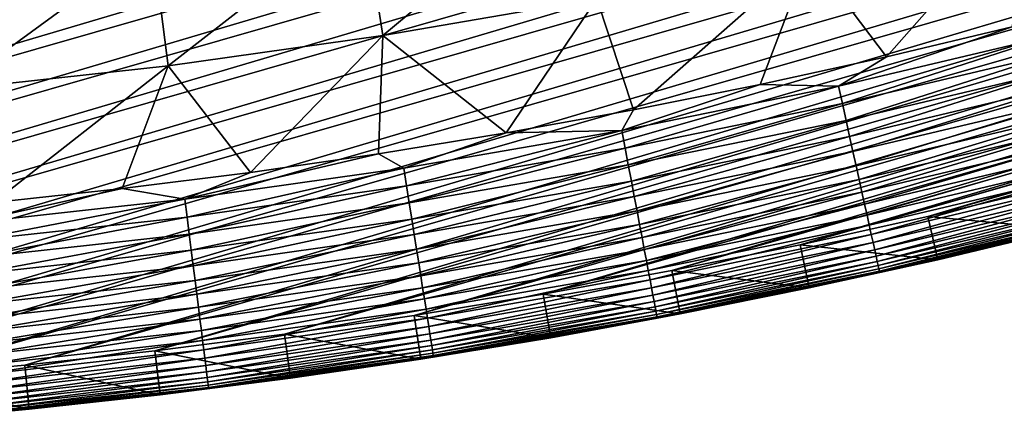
# Model space of a CAD drawing. Header units: millimetres. Extents: x -50 to 50, y -50 to 50.
# Tile 117 of 256: x 5 to 11.6, y -49.8 to -47.1. Entities that reach past the tile are written whole.
import ezdxf

# ---------------------------------------------------------------- set-up
doc = ezdxf.new("R2010")
doc.units = ezdxf.units.MM
doc.header["$LTSCALE"] = 65.185185
for name, color, linetype in [('37', 7, 'CONTINUOUS'), ('39', 7, 'CONTINUOUS'), ('40', 7, 'CONTINUOUS'), ('42', 7, 'CONTINUOUS'), ('44', 7, 'CONTINUOUS')]:
    doc.layers.add(name, color=color, linetype=linetype)

msp = doc.modelspace()

# ---------------------------------------------------------------- linework, layer by layer
at = {"layer": '37', "color": 15, "linetype": 'Continuous', "true_color": 0xaf503c}
for points in [[(8.7197, -46.1327, -1.106), (7.4251, -47.2076, -0.4273), (7.2948, -46.3794, -1.106), (8.7197, -46.1327, -1.106)], [(8.8754, -46.9565, -0.4273), (7.4251, -47.2076, -0.4273), (8.7197, -46.1327, -1.106), (8.8754, -46.9565, -0.4273)], [(11.7494, -46.3209, -0.4273), (10.8401, -47.352, 0.23), (10.3173, -46.6608, -0.4273), (11.7494, -46.3209, -0.4273)], [(11.6932, -47.1485, 0.23), (10.8401, -47.352, 0.23), (11.7494, -46.3209, -0.4273), (11.6932, -47.1485, 0.23)], [(7.2948, -46.3794, -1.106), (5.9677, -47.414, -0.4273), (5.863, -46.5822, -1.106), (7.2948, -46.3794, -1.106)], [(7.4251, -47.2076, -0.4273), (5.9677, -47.414, -0.4273), (7.2948, -46.3794, -1.106), (7.4251, -47.2076, -0.4273)], [(5.863, -46.5822, -1.106), (4.5047, -47.5754, -0.4273), (4.4256, -46.7407, -1.106), (5.863, -46.5822, -1.106)], [(5.9677, -47.414, -0.4273), (4.5047, -47.5754, -0.4273), (5.863, -46.5822, -1.106), (5.9677, -47.414, -0.4273)], [(10.3173, -46.6608, -0.4273), (9.1234, -47.7126, 0.23), (8.8754, -46.9565, -0.4273), (10.3173, -46.6608, -0.4273)], [(9.9833, -47.54, 0.23), (9.1234, -47.7126, 0.23), (10.3173, -46.6608, -0.4273), (9.9833, -47.54, 0.23)], [(10.8401, -47.352, 0.23), (9.9833, -47.54, 0.23), (10.3173, -46.6608, -0.4273), (10.8401, -47.352, 0.23)], [(8.8754, -46.9565, -0.4273), (8.2604, -47.8696, 0.23), (7.4251, -47.2076, -0.4273), (8.8754, -46.9565, -0.4273)], [(9.1234, -47.7126, 0.23), (8.2604, -47.8696, 0.23), (8.8754, -46.9565, -0.4273), (9.1234, -47.7126, 0.23)], [(7.4251, -47.2076, -0.4273), (6.5267, -48.1367, 0.23), (5.9677, -47.414, -0.4273), (7.4251, -47.2076, -0.4273)], [(7.3948, -48.0109, 0.23), (6.5267, -48.1367, 0.23), (7.4251, -47.2076, -0.4273), (7.3948, -48.0109, 0.23)], [(8.2604, -47.8696, 0.23), (7.3948, -48.0109, 0.23), (7.4251, -47.2076, -0.4273), (8.2604, -47.8696, 0.23)], [(5.9677, -47.414, -0.4273), (4.7845, -48.341, 0.23), (4.5047, -47.5754, -0.4273), (5.9677, -47.414, -0.4273)], [(5.6566, -48.2467, 0.23), (4.7845, -48.341, 0.23), (5.9677, -47.414, -0.4273), (5.6566, -48.2467, 0.23)], [(6.5267, -48.1367, 0.23), (5.6566, -48.2467, 0.23), (5.9677, -47.414, -0.4273), (6.5267, -48.1367, 0.23)]]:
    msp.add_3dface(points, dxfattribs=at)
at = {"layer": '39', "color": 15, "linetype": 'Continuous', "true_color": 0xaf503c}
for points in [[(-15.1543, -47.3315, 4.5), (38.4972, -31.4276, 4.5), (-15.9968, -47.0535, 4.5), (-15.1543, -47.3315, 4.5)], [(37.9301, -32.1098, 4.5), (38.4972, -31.4276, 4.5), (-15.1543, -47.3315, 4.5), (37.9301, -32.1098, 4.5)], [(-14.3071, -47.5944, 4.5), (37.9301, -32.1098, 4.5), (-15.1543, -47.3315, 4.5), (-14.3071, -47.5944, 4.5)], [(37.3509, -32.7817, 4.5), (37.9301, -32.1098, 4.5), (-14.3071, -47.5944, 4.5), (37.3509, -32.7817, 4.5)], [(-13.4552, -47.8422, 4.5), (37.3509, -32.7817, 4.5), (-14.3071, -47.5944, 4.5), (-13.4552, -47.8422, 4.5)], [(36.7597, -33.4433, 4.5), (37.3509, -32.7817, 4.5), (-13.4552, -47.8422, 4.5), (36.7597, -33.4433, 4.5)], [(-12.5991, -48.0747, 4.5), (36.7597, -33.4433, 4.5), (-13.4552, -47.8422, 4.5), (-12.5991, -48.0747, 4.5)], [(36.1569, -34.0941, 4.5), (36.7597, -33.4433, 4.5), (-12.5991, -48.0747, 4.5), (36.1569, -34.0941, 4.5)], [(-11.7389, -48.2918, 4.5), (36.1569, -34.0941, 4.5), (-12.5991, -48.0747, 4.5), (-11.7389, -48.2918, 4.5)], [(35.5425, -34.7341, 4.5), (36.1569, -34.0941, 4.5), (-11.7389, -48.2918, 4.5), (35.5425, -34.7341, 4.5)], [(-10.8751, -48.4936, 4.5), (35.5425, -34.7341, 4.5), (-11.7389, -48.2918, 4.5), (-10.8751, -48.4936, 4.5)], [(34.9169, -35.363, 4.5), (35.5425, -34.7341, 4.5), (-10.8751, -48.4936, 4.5), (34.9169, -35.363, 4.5)], [(-10.0077, -48.68, 4.5), (34.9169, -35.363, 4.5), (-10.8751, -48.4936, 4.5), (-10.0077, -48.68, 4.5)], [(34.28, -35.9807, 4.5), (34.9169, -35.363, 4.5), (-10.0077, -48.68, 4.5), (34.28, -35.9807, 4.5)], [(-9.1372, -48.8508, 4.5), (34.28, -35.9807, 4.5), (-10.0077, -48.68, 4.5), (-9.1372, -48.8508, 4.5)], [(33.6324, -36.5868, 4.5), (34.28, -35.9807, 4.5), (-9.1372, -48.8508, 4.5), (33.6324, -36.5868, 4.5)], [(-8.2637, -49.0061, 4.5), (33.6324, -36.5868, 4.5), (-9.1372, -48.8508, 4.5), (-8.2637, -49.0061, 4.5)], [(32.9739, -37.1814, 4.5), (33.6324, -36.5868, 4.5), (-8.2637, -49.0061, 4.5), (32.9739, -37.1814, 4.5)], [(-7.3877, -49.1457, 4.5), (32.9739, -37.1814, 4.5), (-8.2637, -49.0061, 4.5), (-7.3877, -49.1457, 4.5)], [(32.305, -37.764, 4.5), (32.9739, -37.1814, 4.5), (-7.3877, -49.1457, 4.5), (32.305, -37.764, 4.5)], [(-6.5092, -49.2697, 4.5), (32.305, -37.764, 4.5), (-7.3877, -49.1457, 4.5), (-6.5092, -49.2697, 4.5)], [(31.6257, -38.3347, 4.5), (32.305, -37.764, 4.5), (-6.5092, -49.2697, 4.5), (31.6257, -38.3347, 4.5)], [(-5.6288, -49.378, 4.5), (31.6257, -38.3347, 4.5), (-6.5092, -49.2697, 4.5), (-5.6288, -49.378, 4.5)], [(30.9364, -38.8931, 4.5), (31.6257, -38.3347, 4.5), (-5.6288, -49.378, 4.5), (30.9364, -38.8931, 4.5)], [(-4.7465, -49.4705, 4.5), (30.9364, -38.8931, 4.5), (-5.6288, -49.378, 4.5), (-4.7465, -49.4705, 4.5)], [(30.2372, -39.4391, 4.5), (30.9364, -38.8931, 4.5), (-4.7465, -49.4705, 4.5), (30.2372, -39.4391, 4.5)], [(-3.8627, -49.5473, 4.5), (30.2372, -39.4391, 4.5), (-4.7465, -49.4705, 4.5), (-3.8627, -49.5473, 4.5)], [(29.5284, -39.9726, 4.5), (30.2372, -39.4391, 4.5), (-3.8627, -49.5473, 4.5), (29.5284, -39.9726, 4.5)], [(-2.9776, -49.6083, 4.5), (29.5284, -39.9726, 4.5), (-3.8627, -49.5473, 4.5), (-2.9776, -49.6083, 4.5)], [(28.8102, -40.4933, 4.5), (29.5284, -39.9726, 4.5), (-2.9776, -49.6083, 4.5), (28.8102, -40.4933, 4.5)], [(-2.0917, -49.6535, 4.5), (28.8102, -40.4933, 4.5), (-2.9776, -49.6083, 4.5), (-2.0917, -49.6535, 4.5)], [(28.0828, -41.0011, 4.5), (28.8102, -40.4933, 4.5), (-2.0917, -49.6535, 4.5), (28.0828, -41.0011, 4.5)], [(-1.205, -49.6829, 4.5), (28.0828, -41.0011, 4.5), (-2.0917, -49.6535, 4.5), (-1.205, -49.6829, 4.5)], [(27.3464, -41.4959, 4.5), (28.0828, -41.0011, 4.5), (-1.205, -49.6829, 4.5), (27.3464, -41.4959, 4.5)], [(-0.318, -49.6965, 4.5), (27.3464, -41.4959, 4.5), (-1.205, -49.6829, 4.5), (-0.318, -49.6965, 4.5)], [(26.6014, -41.9774, 4.5), (27.3464, -41.4959, 4.5), (-0.318, -49.6965, 4.5), (26.6014, -41.9774, 4.5)], [(0.5692, -49.6942, 4.5), (26.6014, -41.9774, 4.5), (-0.318, -49.6965, 4.5), (0.5692, -49.6942, 4.5)], [(25.8478, -42.4456, 4.5), (26.6014, -41.9774, 4.5), (0.5692, -49.6942, 4.5), (25.8478, -42.4456, 4.5)], [(1.456, -49.676, 4.5), (25.8478, -42.4456, 4.5), (0.5692, -49.6942, 4.5), (1.456, -49.676, 4.5)], [(25.0861, -42.9002, 4.5), (25.8478, -42.4456, 4.5), (1.456, -49.676, 4.5), (25.0861, -42.9002, 4.5)], [(2.3426, -49.6421, 4.5), (25.0861, -42.9002, 4.5), (1.456, -49.676, 4.5), (2.3426, -49.6421, 4.5)], [(24.3163, -43.3412, 4.5), (25.0861, -42.9002, 4.5), (2.3426, -49.6421, 4.5), (24.3163, -43.3412, 4.5)], [(3.2283, -49.5923, 4.5), (24.3163, -43.3412, 4.5), (2.3426, -49.6421, 4.5), (3.2283, -49.5923, 4.5)], [(23.5388, -43.7684, 4.5), (24.3163, -43.3412, 4.5), (3.2283, -49.5923, 4.5), (23.5388, -43.7684, 4.5)], [(4.113, -49.5268, 4.5), (23.5388, -43.7684, 4.5), (3.2283, -49.5923, 4.5), (4.113, -49.5268, 4.5)], [(22.7537, -44.1816, 4.5), (23.5388, -43.7684, 4.5), (4.113, -49.5268, 4.5), (22.7537, -44.1816, 4.5)], [(4.9964, -49.4454, 4.5), (22.7537, -44.1816, 4.5), (4.113, -49.5268, 4.5), (4.9964, -49.4454, 4.5)], [(21.9615, -44.5807, 4.5), (22.7537, -44.1816, 4.5), (4.9964, -49.4454, 4.5), (21.9615, -44.5807, 4.5)], [(5.8782, -49.3483, 4.5), (21.9615, -44.5807, 4.5), (4.9964, -49.4454, 4.5), (5.8782, -49.3483, 4.5)], [(21.1622, -44.9657, 4.5), (21.9615, -44.5807, 4.5), (5.8782, -49.3483, 4.5), (21.1622, -44.9657, 4.5)], [(6.7581, -49.2355, 4.5), (21.1622, -44.9657, 4.5), (5.8782, -49.3483, 4.5), (6.7581, -49.2355, 4.5)], [(20.3562, -45.3363, 4.5), (21.1622, -44.9657, 4.5), (6.7581, -49.2355, 4.5), (20.3562, -45.3363, 4.5)], [(7.6359, -49.107, 4.5), (20.3562, -45.3363, 4.5), (6.7581, -49.2355, 4.5), (7.6359, -49.107, 4.5)], [(19.5437, -45.6925, 4.5), (20.3562, -45.3363, 4.5), (7.6359, -49.107, 4.5), (19.5437, -45.6925, 4.5)], [(8.5112, -48.9628, 4.5), (19.5437, -45.6925, 4.5), (7.6359, -49.107, 4.5), (8.5112, -48.9628, 4.5)], [(18.725, -46.034, 4.5), (19.5437, -45.6925, 4.5), (8.5112, -48.9628, 4.5), (18.725, -46.034, 4.5)], [(9.3839, -48.803, 4.5), (18.725, -46.034, 4.5), (8.5112, -48.9628, 4.5), (9.3839, -48.803, 4.5)], [(17.9003, -46.361, 4.5), (18.725, -46.034, 4.5), (9.3839, -48.803, 4.5), (17.9003, -46.361, 4.5)], [(10.2535, -48.6277, 4.5), (17.9003, -46.361, 4.5), (9.3839, -48.803, 4.5), (10.2535, -48.6277, 4.5)], [(17.0699, -46.6731, 4.5), (17.9003, -46.361, 4.5), (10.2535, -48.6277, 4.5), (17.0699, -46.6731, 4.5)], [(11.1199, -48.4369, 4.5), (17.0699, -46.6731, 4.5), (10.2535, -48.6277, 4.5), (11.1199, -48.4369, 4.5)], [(16.2341, -46.9704, 4.5), (17.0699, -46.6731, 4.5), (11.1199, -48.4369, 4.5), (16.2341, -46.9704, 4.5)], [(11.9827, -48.2307, 4.5), (16.2341, -46.9704, 4.5), (11.1199, -48.4369, 4.5), (11.9827, -48.2307, 4.5)]]:
    msp.add_3dface(points, dxfattribs=at)
at = {"layer": '40', "color": 15, "linetype": 'Continuous', "true_color": 0xaf503c}
for points in [[(12.055, -48.5218, 3.33), (11.187, -48.7293, 4.2), (11.187, -48.7293, 3.33), (12.055, -48.5218, 3.33)], [(12.055, -48.5218, 4.2), (11.187, -48.7293, 4.2), (12.055, -48.5218, 3.33), (12.055, -48.5218, 4.2)], [(11.187, -48.7293, 3.33), (10.3154, -48.9213, 4.2), (10.3154, -48.9213, 3.33), (11.187, -48.7293, 3.33)], [(11.187, -48.7293, 4.2), (10.3154, -48.9213, 4.2), (11.187, -48.7293, 3.33), (11.187, -48.7293, 4.2)], [(10.3154, -48.9213, 3.33), (9.4405, -49.0976, 4.2), (9.4405, -49.0976, 3.33), (10.3154, -48.9213, 3.33)], [(10.3154, -48.9213, 4.2), (9.4405, -49.0976, 4.2), (10.3154, -48.9213, 3.33), (10.3154, -48.9213, 4.2)], [(9.4405, -49.0976, 3.33), (8.5626, -49.2584, 4.2), (8.5626, -49.2584, 3.33), (9.4405, -49.0976, 3.33)], [(9.4405, -49.0976, 4.2), (8.5626, -49.2584, 4.2), (9.4405, -49.0976, 3.33), (9.4405, -49.0976, 4.2)], [(8.5626, -49.2584, 4.2), (7.682, -49.4034, 4.2), (8.5626, -49.2584, 3.33), (8.5626, -49.2584, 4.2)], [(8.5626, -49.2584, 3.33), (7.682, -49.4034, 4.2), (7.682, -49.4034, 3.33), (8.5626, -49.2584, 3.33)], [(7.682, -49.4034, 3.33), (6.7989, -49.5327, 4.2), (6.7989, -49.5327, 3.33), (7.682, -49.4034, 3.33)], [(7.682, -49.4034, 4.2), (6.7989, -49.5327, 4.2), (7.682, -49.4034, 3.33), (7.682, -49.4034, 4.2)], [(6.7989, -49.5327, 3.33), (5.9137, -49.6462, 4.2), (5.9137, -49.6462, 3.33), (6.7989, -49.5327, 3.33)], [(6.7989, -49.5327, 4.2), (5.9137, -49.6462, 4.2), (6.7989, -49.5327, 3.33), (6.7989, -49.5327, 4.2)], [(5.9137, -49.6462, 3.33), (5.0266, -49.7439, 4.2), (5.0266, -49.7439, 3.33), (5.9137, -49.6462, 3.33)], [(5.9137, -49.6462, 4.2), (5.0266, -49.7439, 4.2), (5.9137, -49.6462, 3.33), (5.9137, -49.6462, 4.2)], [(5.0266, -49.7439, 3.33), (4.1378, -49.8257, 4.2), (4.1378, -49.8257, 3.33), (5.0266, -49.7439, 3.33)], [(5.0266, -49.7439, 4.2), (4.1378, -49.8257, 4.2), (5.0266, -49.7439, 3.33), (5.0266, -49.7439, 4.2)]]:
    msp.add_3dface(points, dxfattribs=at)
at = {"layer": '42', "color": 15, "linetype": 'Continuous', "true_color": 0xaf503c}
for points in [[(10.5144, -47.5519, 0.3387), (11.6932, -47.1485, 0.23), (11.9738, -47.2055, 0.3387), (10.5144, -47.5519, 0.3387)], [(10.8401, -47.352, 0.23), (11.6932, -47.1485, 0.23), (10.5144, -47.5519, 0.3387), (10.8401, -47.352, 0.23)], [(10.5144, -47.5519, 0.3387), (11.9738, -47.2055, 0.3387), (10.5406, -47.6703, 0.4548), (10.5144, -47.5519, 0.3387)], [(10.5406, -47.6703, 0.4548), (11.9738, -47.2055, 0.3387), (12.0037, -47.323, 0.4548), (10.5406, -47.6703, 0.4548)], [(10.5406, -47.6703, 0.4548), (12.0037, -47.323, 0.4548), (10.5657, -47.7839, 0.5758), (10.5406, -47.6703, 0.4548)], [(10.5657, -47.7839, 0.5758), (12.0037, -47.323, 0.4548), (12.0323, -47.4358, 0.5758), (10.5657, -47.7839, 0.5758)], [(9.9833, -47.54, 0.23), (10.8401, -47.352, 0.23), (10.5144, -47.5519, 0.3387), (9.9833, -47.54, 0.23)], [(10.5657, -47.7839, 0.5758), (12.0323, -47.4358, 0.5758), (10.5897, -47.8924, 0.7017), (10.5657, -47.7839, 0.5758)], [(10.5897, -47.8924, 0.7017), (12.0323, -47.4358, 0.5758), (12.0596, -47.5435, 0.7017), (10.5897, -47.8924, 0.7017)], [(9.1234, -47.7126, 0.23), (9.9833, -47.54, 0.23), (9.0449, -47.8532, 0.3387), (9.1234, -47.7126, 0.23)], [(9.0449, -47.8532, 0.3387), (9.9833, -47.54, 0.23), (10.5144, -47.5519, 0.3387), (9.0449, -47.8532, 0.3387)], [(9.0449, -47.8532, 0.3387), (10.5144, -47.5519, 0.3387), (9.0675, -47.9724, 0.4548), (9.0449, -47.8532, 0.3387)], [(9.0675, -47.9724, 0.4548), (10.5144, -47.5519, 0.3387), (10.5406, -47.6703, 0.4548), (9.0675, -47.9724, 0.4548)], [(10.5897, -47.8924, 0.7017), (12.0596, -47.5435, 0.7017), (10.6125, -47.9957, 0.832), (10.5897, -47.8924, 0.7017)], [(10.6125, -47.9957, 0.832), (12.0596, -47.5435, 0.7017), (12.0856, -47.646, 0.832), (10.6125, -47.9957, 0.832)], [(9.0675, -47.9724, 0.4548), (10.5406, -47.6703, 0.4548), (9.0891, -48.0867, 0.5758), (9.0675, -47.9724, 0.4548)], [(9.0891, -48.0867, 0.5758), (10.5406, -47.6703, 0.4548), (10.5657, -47.7839, 0.5758), (9.0891, -48.0867, 0.5758)], [(10.6125, -47.9957, 0.832), (12.0856, -47.646, 0.832), (10.6342, -48.0935, 0.9667), (10.6125, -47.9957, 0.832)], [(10.6342, -48.0935, 0.9667), (12.0856, -47.646, 0.832), (12.1102, -47.7432, 0.9667), (10.6342, -48.0935, 0.9667)], [(8.2604, -47.8696, 0.23), (9.1234, -47.7126, 0.23), (9.0449, -47.8532, 0.3387), (8.2604, -47.8696, 0.23)], [(9.0891, -48.0867, 0.5758), (10.5657, -47.7839, 0.5758), (9.1097, -48.1959, 0.7017), (9.0891, -48.0867, 0.5758)], [(9.1097, -48.1959, 0.7017), (10.5657, -47.7839, 0.5758), (10.5897, -47.8924, 0.7017), (9.1097, -48.1959, 0.7017)], [(10.6342, -48.0935, 0.9667), (12.1102, -47.7432, 0.9667), (10.6546, -48.1858, 1.1055), (10.6342, -48.0935, 0.9667)], [(10.6546, -48.1858, 1.1055), (12.1102, -47.7432, 0.9667), (12.1335, -47.8347, 1.1055), (10.6546, -48.1858, 1.1055)], [(7.3948, -48.0109, 0.23), (8.2604, -47.8696, 0.23), (7.5669, -48.1091, 0.3387), (7.3948, -48.0109, 0.23)], [(7.5669, -48.1091, 0.3387), (9.0449, -47.8532, 0.3387), (7.5858, -48.2289, 0.4548), (7.5669, -48.1091, 0.3387)], [(7.5669, -48.1091, 0.3387), (8.2604, -47.8696, 0.23), (9.0449, -47.8532, 0.3387), (7.5669, -48.1091, 0.3387)], [(7.5858, -48.2289, 0.4548), (9.0449, -47.8532, 0.3387), (9.0675, -47.9724, 0.4548), (7.5858, -48.2289, 0.4548)], [(10.6546, -48.1858, 1.1055), (12.1335, -47.8347, 1.1055), (10.6737, -48.2722, 1.2481), (10.6546, -48.1858, 1.1055)], [(10.6737, -48.2722, 1.2481), (12.1335, -47.8347, 1.1055), (12.1553, -47.9206, 1.2481), (10.6737, -48.2722, 1.2481)], [(9.1097, -48.1959, 0.7017), (10.5897, -47.8924, 0.7017), (9.1294, -48.2998, 0.832), (9.1097, -48.1959, 0.7017)], [(9.1294, -48.2998, 0.832), (10.5897, -47.8924, 0.7017), (10.6125, -47.9957, 0.832), (9.1294, -48.2998, 0.832)], [(10.6737, -48.2722, 1.2481), (12.1553, -47.9206, 1.2481), (10.6915, -48.3528, 1.3943), (10.6737, -48.2722, 1.2481)], [(10.6915, -48.3528, 1.3943), (12.1553, -47.9206, 1.2481), (12.1755, -48.0006, 1.3943), (10.6915, -48.3528, 1.3943)], [(7.5858, -48.2289, 0.4548), (9.0675, -47.9724, 0.4548), (7.6039, -48.3438, 0.5758), (7.5858, -48.2289, 0.4548)], [(7.6039, -48.3438, 0.5758), (9.0675, -47.9724, 0.4548), (9.0891, -48.0867, 0.5758), (7.6039, -48.3438, 0.5758)], [(9.1294, -48.2998, 0.832), (10.6125, -47.9957, 0.832), (9.148, -48.3983, 0.9667), (9.1294, -48.2998, 0.832)], [(9.148, -48.3983, 0.9667), (10.6125, -47.9957, 0.832), (10.6342, -48.0935, 0.9667), (9.148, -48.3983, 0.9667)], [(10.6915, -48.3528, 1.3943), (12.1755, -48.0006, 1.3943), (10.708, -48.4273, 1.5439), (10.6915, -48.3528, 1.3943)], [(10.708, -48.4273, 1.5439), (12.1755, -48.0006, 1.3943), (12.1943, -48.0745, 1.5439), (10.708, -48.4273, 1.5439)], [(6.0817, -48.3194, 0.3387), (7.3948, -48.0109, 0.23), (7.5669, -48.1091, 0.3387), (6.0817, -48.3194, 0.3387)], [(6.5267, -48.1367, 0.23), (7.3948, -48.0109, 0.23), (6.0817, -48.3194, 0.3387), (6.5267, -48.1367, 0.23)], [(5.6566, -48.2467, 0.23), (6.5267, -48.1367, 0.23), (6.0817, -48.3194, 0.3387), (5.6566, -48.2467, 0.23)], [(6.0817, -48.3194, 0.3387), (7.5669, -48.1091, 0.3387), (6.0969, -48.4397, 0.4548), (6.0817, -48.3194, 0.3387)], [(6.0969, -48.4397, 0.4548), (7.5669, -48.1091, 0.3387), (7.5858, -48.2289, 0.4548), (6.0969, -48.4397, 0.4548)], [(7.6039, -48.3438, 0.5758), (9.0891, -48.0867, 0.5758), (7.6211, -48.4536, 0.7017), (7.6039, -48.3438, 0.5758)], [(7.6211, -48.4536, 0.7017), (9.0891, -48.0867, 0.5758), (9.1097, -48.1959, 0.7017), (7.6211, -48.4536, 0.7017)], [(9.148, -48.3983, 0.9667), (10.6342, -48.0935, 0.9667), (9.1655, -48.4911, 1.1055), (9.148, -48.3983, 0.9667)], [(9.1655, -48.4911, 1.1055), (10.6342, -48.0935, 0.9667), (10.6546, -48.1858, 1.1055), (9.1655, -48.4911, 1.1055)], [(10.708, -48.4273, 1.5439), (12.1943, -48.0745, 1.5439), (10.7231, -48.4957, 1.6965), (10.708, -48.4273, 1.5439)], [(10.7231, -48.4957, 1.6965), (12.1943, -48.0745, 1.5439), (12.2115, -48.1424, 1.6965), (10.7231, -48.4957, 1.6965)], [(7.6211, -48.4536, 0.7017), (9.1097, -48.1959, 0.7017), (7.6376, -48.5581, 0.832), (7.6211, -48.4536, 0.7017)], [(7.6376, -48.5581, 0.832), (9.1097, -48.1959, 0.7017), (9.1294, -48.2998, 0.832), (7.6376, -48.5581, 0.832)], [(9.1655, -48.4911, 1.1055), (10.6546, -48.1858, 1.1055), (9.182, -48.5781, 1.2481), (9.1655, -48.4911, 1.1055)], [(9.182, -48.5781, 1.2481), (10.6546, -48.1858, 1.1055), (10.6737, -48.2722, 1.2481), (9.182, -48.5781, 1.2481)], [(10.7231, -48.4957, 1.6965), (12.2115, -48.1424, 1.6965), (10.7368, -48.5577, 1.8519), (10.7231, -48.4957, 1.6965)], [(10.7368, -48.5577, 1.8519), (12.2115, -48.1424, 1.6965), (12.2271, -48.2039, 1.8519), (10.7368, -48.5577, 1.8519)], [(10.7368, -48.5577, 1.8519), (12.2271, -48.2039, 1.8519), (10.7491, -48.6133, 2.0098), (10.7368, -48.5577, 1.8519)], [(10.7491, -48.6133, 2.0098), (12.2271, -48.2039, 1.8519), (12.2411, -48.2591, 2.0098), (10.7491, -48.6133, 2.0098)], [(4.5908, -48.4839, 0.3387), (5.6566, -48.2467, 0.23), (6.0817, -48.3194, 0.3387), (4.5908, -48.4839, 0.3387)], [(4.7845, -48.341, 0.23), (5.6566, -48.2467, 0.23), (4.5908, -48.4839, 0.3387), (4.7845, -48.341, 0.23)], [(6.0969, -48.4397, 0.4548), (7.5858, -48.2289, 0.4548), (6.1114, -48.5552, 0.5758), (6.0969, -48.4397, 0.4548)], [(6.1114, -48.5552, 0.5758), (7.5858, -48.2289, 0.4548), (7.6039, -48.3438, 0.5758), (6.1114, -48.5552, 0.5758)], [(9.182, -48.5781, 1.2481), (10.6737, -48.2722, 1.2481), (9.1973, -48.6592, 1.3943), (9.182, -48.5781, 1.2481)], [(9.1973, -48.6592, 1.3943), (10.6737, -48.2722, 1.2481), (10.6915, -48.3528, 1.3943), (9.1973, -48.6592, 1.3943)], [(10.7491, -48.6133, 2.0098), (12.2411, -48.2591, 2.0098), (10.76, -48.6624, 2.17), (10.7491, -48.6133, 2.0098)], [(10.76, -48.6624, 2.17), (12.2411, -48.2591, 2.0098), (12.2535, -48.3078, 2.17), (10.76, -48.6624, 2.17)], [(4.5908, -48.4839, 0.3387), (6.0817, -48.3194, 0.3387), (4.6022, -48.6046, 0.4548), (4.5908, -48.4839, 0.3387)], [(4.6022, -48.6046, 0.4548), (6.0817, -48.3194, 0.3387), (6.0969, -48.4397, 0.4548), (4.6022, -48.6046, 0.4548)], [(7.6376, -48.5581, 0.832), (9.1294, -48.2998, 0.832), (7.6532, -48.6571, 0.9667), (7.6376, -48.5581, 0.832)], [(7.6532, -48.6571, 0.9667), (9.1294, -48.2998, 0.832), (9.148, -48.3983, 0.9667), (7.6532, -48.6571, 0.9667)], [(10.76, -48.6624, 2.17), (12.2535, -48.3078, 2.17), (10.7694, -48.7048, 2.3321), (10.76, -48.6624, 2.17)], [(10.7694, -48.7048, 2.3321), (12.2535, -48.3078, 2.17), (12.2642, -48.35, 2.3321), (10.7694, -48.7048, 2.3321)], [(6.1114, -48.5552, 0.5758), (7.6039, -48.3438, 0.5758), (6.1253, -48.6654, 0.7017), (6.1114, -48.5552, 0.5758)], [(6.1253, -48.6654, 0.7017), (7.6039, -48.3438, 0.5758), (7.6211, -48.4536, 0.7017), (6.1253, -48.6654, 0.7017)], [(7.6532, -48.6571, 0.9667), (9.148, -48.3983, 0.9667), (7.6678, -48.7504, 1.1055), (7.6532, -48.6571, 0.9667)], [(7.6678, -48.7504, 1.1055), (9.148, -48.3983, 0.9667), (9.1655, -48.4911, 1.1055), (7.6678, -48.7504, 1.1055)], [(9.1973, -48.6592, 1.3943), (10.6915, -48.3528, 1.3943), (9.2115, -48.7342, 1.5439), (9.1973, -48.6592, 1.3943)], [(9.2115, -48.7342, 1.5439), (10.6915, -48.3528, 1.3943), (10.708, -48.4273, 1.5439), (9.2115, -48.7342, 1.5439)], [(10.7694, -48.7048, 2.3321), (12.2642, -48.35, 2.3321), (10.7773, -48.7407, 2.496), (10.7694, -48.7048, 2.3321)], [(10.7773, -48.7407, 2.496), (12.2642, -48.35, 2.3321), (12.2732, -48.3856, 2.496), (10.7773, -48.7407, 2.496)], [(10.7773, -48.7407, 2.496), (12.2732, -48.3856, 2.496), (10.7837, -48.7697, 2.6612), (10.7773, -48.7407, 2.496)], [(10.7837, -48.7697, 2.6612), (12.2732, -48.3856, 2.496), (12.2805, -48.4144, 2.6612), (10.7837, -48.7697, 2.6612)], [(4.6022, -48.6046, 0.4548), (6.0969, -48.4397, 0.4548), (4.6132, -48.7204, 0.5758), (4.6022, -48.6046, 0.4548)], [(4.6132, -48.7204, 0.5758), (6.0969, -48.4397, 0.4548), (6.1114, -48.5552, 0.5758), (4.6132, -48.7204, 0.5758)], [(6.1253, -48.6654, 0.7017), (7.6211, -48.4536, 0.7017), (6.1385, -48.7704, 0.832), (6.1253, -48.6654, 0.7017)], [(6.1385, -48.7704, 0.832), (7.6211, -48.4536, 0.7017), (7.6376, -48.5581, 0.832), (6.1385, -48.7704, 0.832)], [(9.2115, -48.7342, 1.5439), (10.708, -48.4273, 1.5439), (9.2245, -48.8029, 1.6965), (9.2115, -48.7342, 1.5439)], [(9.2245, -48.8029, 1.6965), (10.708, -48.4273, 1.5439), (10.7231, -48.4957, 1.6965), (9.2245, -48.8029, 1.6965)], [(10.7837, -48.7697, 2.6612), (12.2805, -48.4144, 2.6612), (10.7886, -48.792, 2.8275), (10.7837, -48.7697, 2.6612)], [(10.7886, -48.792, 2.8275), (12.2805, -48.4144, 2.6612), (12.2862, -48.4366, 2.8275), (10.7886, -48.792, 2.8275)], [(10.7886, -48.792, 2.8275), (12.2862, -48.4366, 2.8275), (10.7921, -48.8075, 2.9946), (10.7886, -48.792, 2.8275)], [(10.7921, -48.8075, 2.9946), (12.2862, -48.4366, 2.8275), (12.29, -48.4519, 2.9946), (10.7921, -48.8075, 2.9946)], [(10.7921, -48.8075, 2.9946), (12.29, -48.4519, 2.9946), (10.794, -48.8161, 3.1623), (10.7921, -48.8075, 2.9946)], [(10.794, -48.8161, 3.1623), (12.29, -48.4519, 2.9946), (12.2922, -48.4604, 3.1623), (10.794, -48.8161, 3.1623)], [(11.187, -48.7293, 3.33), (10.794, -48.8161, 3.1623), (12.2922, -48.4604, 3.1623), (11.187, -48.7293, 3.33)], [(12.055, -48.5218, 3.33), (11.187, -48.7293, 3.33), (12.2922, -48.4604, 3.1623), (12.055, -48.5218, 3.33)], [(7.6678, -48.7504, 1.1055), (9.1655, -48.4911, 1.1055), (7.6816, -48.8379, 1.2481), (7.6678, -48.7504, 1.1055)], [(7.6816, -48.8379, 1.2481), (9.1655, -48.4911, 1.1055), (9.182, -48.5781, 1.2481), (7.6816, -48.8379, 1.2481)], [(9.2245, -48.8029, 1.6965), (10.7231, -48.4957, 1.6965), (9.2363, -48.8654, 1.8519), (9.2245, -48.8029, 1.6965)], [(9.2363, -48.8654, 1.8519), (10.7231, -48.4957, 1.6965), (10.7368, -48.5577, 1.8519), (9.2363, -48.8654, 1.8519)], [(4.6132, -48.7204, 0.5758), (6.1114, -48.5552, 0.5758), (4.6237, -48.8311, 0.7017), (4.6132, -48.7204, 0.5758)], [(4.6237, -48.8311, 0.7017), (6.1114, -48.5552, 0.5758), (6.1253, -48.6654, 0.7017), (4.6237, -48.8311, 0.7017)], [(6.1385, -48.7704, 0.832), (7.6376, -48.5581, 0.832), (6.151, -48.8698, 0.9667), (6.1385, -48.7704, 0.832)], [(6.151, -48.8698, 0.9667), (7.6376, -48.5581, 0.832), (7.6532, -48.6571, 0.9667), (6.151, -48.8698, 0.9667)], [(7.6816, -48.8379, 1.2481), (9.182, -48.5781, 1.2481), (7.6944, -48.9194, 1.3943), (7.6816, -48.8379, 1.2481)], [(7.6944, -48.9194, 1.3943), (9.182, -48.5781, 1.2481), (9.1973, -48.6592, 1.3943), (7.6944, -48.9194, 1.3943)], [(9.2363, -48.8654, 1.8519), (10.7368, -48.5577, 1.8519), (9.2469, -48.9213, 2.0098), (9.2363, -48.8654, 1.8519)], [(9.2469, -48.9213, 2.0098), (10.7368, -48.5577, 1.8519), (10.7491, -48.6133, 2.0098), (9.2469, -48.9213, 2.0098)], [(4.6237, -48.8311, 0.7017), (6.1253, -48.6654, 0.7017), (4.6336, -48.9363, 0.832), (4.6237, -48.8311, 0.7017)], [(4.6336, -48.9363, 0.832), (6.1253, -48.6654, 0.7017), (6.1385, -48.7704, 0.832), (4.6336, -48.9363, 0.832)], [(6.151, -48.8698, 0.9667), (7.6532, -48.6571, 0.9667), (6.1628, -48.9635, 1.1055), (6.151, -48.8698, 0.9667)], [(6.1628, -48.9635, 1.1055), (7.6532, -48.6571, 0.9667), (7.6678, -48.7504, 1.1055), (6.1628, -48.9635, 1.1055)], [(7.6944, -48.9194, 1.3943), (9.1973, -48.6592, 1.3943), (7.7063, -48.9948, 1.5439), (7.6944, -48.9194, 1.3943)], [(7.7063, -48.9948, 1.5439), (9.1973, -48.6592, 1.3943), (9.2115, -48.7342, 1.5439), (7.7063, -48.9948, 1.5439)], [(9.2469, -48.9213, 2.0098), (10.7491, -48.6133, 2.0098), (9.2562, -48.9707, 2.17), (9.2469, -48.9213, 2.0098)], [(9.2562, -48.9707, 2.17), (10.7491, -48.6133, 2.0098), (10.76, -48.6624, 2.17), (9.2562, -48.9707, 2.17)], [(9.2562, -48.9707, 2.17), (10.76, -48.6624, 2.17), (9.2643, -49.0135, 2.3321), (9.2562, -48.9707, 2.17)], [(9.2643, -49.0135, 2.3321), (10.76, -48.6624, 2.17), (10.7694, -48.7048, 2.3321), (9.2643, -49.0135, 2.3321)], [(7.7063, -48.9948, 1.5439), (9.2115, -48.7342, 1.5439), (7.7172, -49.064, 1.6965), (7.7063, -48.9948, 1.5439)], [(7.7172, -49.064, 1.6965), (9.2115, -48.7342, 1.5439), (9.2245, -48.8029, 1.6965), (7.7172, -49.064, 1.6965)], [(9.2643, -49.0135, 2.3321), (10.7694, -48.7048, 2.3321), (9.2711, -49.0495, 2.496), (9.2643, -49.0135, 2.3321)], [(9.2711, -49.0495, 2.496), (10.7694, -48.7048, 2.3321), (10.7773, -48.7407, 2.496), (9.2711, -49.0495, 2.496)], [(9.2711, -49.0495, 2.496), (10.7773, -48.7407, 2.496), (9.2767, -49.0788, 2.6612), (9.2711, -49.0495, 2.496)], [(9.2767, -49.0788, 2.6612), (10.7773, -48.7407, 2.496), (10.7837, -48.7697, 2.6612), (9.2767, -49.0788, 2.6612)], [(11.187, -48.7293, 3.33), (10.3154, -48.9213, 3.33), (10.794, -48.8161, 3.1623), (11.187, -48.7293, 3.33)], [(4.6336, -48.9363, 0.832), (6.1385, -48.7704, 0.832), (4.6431, -49.0361, 0.9667), (4.6336, -48.9363, 0.832)], [(4.6431, -49.0361, 0.9667), (6.1385, -48.7704, 0.832), (6.151, -48.8698, 0.9667), (4.6431, -49.0361, 0.9667)], [(6.1628, -48.9635, 1.1055), (7.6678, -48.7504, 1.1055), (6.1739, -49.0514, 1.2481), (6.1628, -48.9635, 1.1055)], [(6.1739, -49.0514, 1.2481), (7.6678, -48.7504, 1.1055), (7.6816, -48.8379, 1.2481), (6.1739, -49.0514, 1.2481)], [(7.7172, -49.064, 1.6965), (9.2245, -48.8029, 1.6965), (7.727, -49.1267, 1.8519), (7.7172, -49.064, 1.6965)], [(7.727, -49.1267, 1.8519), (9.2245, -48.8029, 1.6965), (9.2363, -48.8654, 1.8519), (7.727, -49.1267, 1.8519)], [(9.2767, -49.0788, 2.6612), (10.7837, -48.7697, 2.6612), (9.2809, -49.1012, 2.8275), (9.2767, -49.0788, 2.6612)], [(9.2809, -49.1012, 2.8275), (10.7837, -48.7697, 2.6612), (10.7886, -48.792, 2.8275), (9.2809, -49.1012, 2.8275)], [(9.2809, -49.1012, 2.8275), (10.7886, -48.792, 2.8275), (9.2838, -49.1167, 2.9946), (9.2809, -49.1012, 2.8275)], [(9.2838, -49.1167, 2.9946), (10.7886, -48.792, 2.8275), (10.7921, -48.8075, 2.9946), (9.2838, -49.1167, 2.9946)], [(9.2838, -49.1167, 2.9946), (10.7921, -48.8075, 2.9946), (9.2855, -49.1254, 3.1623), (9.2838, -49.1167, 2.9946)], [(9.2855, -49.1254, 3.1623), (10.7921, -48.8075, 2.9946), (10.794, -48.8161, 3.1623), (9.2855, -49.1254, 3.1623)], [(4.6431, -49.0361, 0.9667), (6.151, -48.8698, 0.9667), (4.652, -49.1302, 1.1055), (4.6431, -49.0361, 0.9667)], [(4.652, -49.1302, 1.1055), (6.151, -48.8698, 0.9667), (6.1628, -48.9635, 1.1055), (4.652, -49.1302, 1.1055)], [(6.1739, -49.0514, 1.2481), (7.6816, -48.8379, 1.2481), (6.1842, -49.1333, 1.3943), (6.1739, -49.0514, 1.2481)], [(6.1842, -49.1333, 1.3943), (7.6816, -48.8379, 1.2481), (7.6944, -48.9194, 1.3943), (6.1842, -49.1333, 1.3943)], [(7.727, -49.1267, 1.8519), (9.2363, -48.8654, 1.8519), (7.7359, -49.1829, 2.0098), (7.727, -49.1267, 1.8519)], [(7.7359, -49.1829, 2.0098), (9.2363, -48.8654, 1.8519), (9.2469, -48.9213, 2.0098), (7.7359, -49.1829, 2.0098)], [(9.4405, -49.0976, 3.33), (9.2855, -49.1254, 3.1623), (10.794, -48.8161, 3.1623), (9.4405, -49.0976, 3.33)], [(10.3154, -48.9213, 3.33), (9.4405, -49.0976, 3.33), (10.794, -48.8161, 3.1623), (10.3154, -48.9213, 3.33)], [(6.1842, -49.1333, 1.3943), (7.6944, -48.9194, 1.3943), (6.1938, -49.209, 1.5439), (6.1842, -49.1333, 1.3943)], [(6.1938, -49.209, 1.5439), (7.6944, -48.9194, 1.3943), (7.7063, -48.9948, 1.5439), (6.1938, -49.209, 1.5439)], [(7.7359, -49.1829, 2.0098), (9.2469, -48.9213, 2.0098), (7.7437, -49.2326, 2.17), (7.7359, -49.1829, 2.0098)], [(7.7437, -49.2326, 2.17), (9.2469, -48.9213, 2.0098), (9.2562, -48.9707, 2.17), (7.7437, -49.2326, 2.17)], [(4.652, -49.1302, 1.1055), (6.1628, -48.9635, 1.1055), (4.6604, -49.2183, 1.2481), (4.652, -49.1302, 1.1055)], [(4.6604, -49.2183, 1.2481), (6.1628, -48.9635, 1.1055), (6.1739, -49.0514, 1.2481), (4.6604, -49.2183, 1.2481)], [(6.1938, -49.209, 1.5439), (7.7063, -48.9948, 1.5439), (6.2025, -49.2784, 1.6965), (6.1938, -49.209, 1.5439)], [(6.2025, -49.2784, 1.6965), (7.7063, -48.9948, 1.5439), (7.7172, -49.064, 1.6965), (6.2025, -49.2784, 1.6965)], [(7.7437, -49.2326, 2.17), (9.2562, -48.9707, 2.17), (7.7505, -49.2756, 2.3321), (7.7437, -49.2326, 2.17)], [(7.7505, -49.2756, 2.3321), (9.2562, -48.9707, 2.17), (9.2643, -49.0135, 2.3321), (7.7505, -49.2756, 2.3321)], [(4.6604, -49.2183, 1.2481), (6.1739, -49.0514, 1.2481), (4.6681, -49.3005, 1.3943), (4.6604, -49.2183, 1.2481)], [(4.6681, -49.3005, 1.3943), (6.1739, -49.0514, 1.2481), (6.1842, -49.1333, 1.3943), (4.6681, -49.3005, 1.3943)], [(6.2025, -49.2784, 1.6965), (7.7172, -49.064, 1.6965), (6.2104, -49.3414, 1.8519), (6.2025, -49.2784, 1.6965)], [(6.2104, -49.3414, 1.8519), (7.7172, -49.064, 1.6965), (7.727, -49.1267, 1.8519), (6.2104, -49.3414, 1.8519)], [(7.7505, -49.2756, 2.3321), (9.2643, -49.0135, 2.3321), (7.7562, -49.3118, 2.496), (7.7505, -49.2756, 2.3321)], [(7.7562, -49.3118, 2.496), (9.2643, -49.0135, 2.3321), (9.2711, -49.0495, 2.496), (7.7562, -49.3118, 2.496)], [(7.7562, -49.3118, 2.496), (9.2711, -49.0495, 2.496), (7.7608, -49.3412, 2.6612), (7.7562, -49.3118, 2.496)], [(7.7608, -49.3412, 2.6612), (9.2711, -49.0495, 2.496), (9.2767, -49.0788, 2.6612), (7.7608, -49.3412, 2.6612)], [(4.6681, -49.3005, 1.3943), (6.1842, -49.1333, 1.3943), (4.6753, -49.3765, 1.5439), (4.6681, -49.3005, 1.3943)], [(4.6753, -49.3765, 1.5439), (6.1842, -49.1333, 1.3943), (6.1938, -49.209, 1.5439), (4.6753, -49.3765, 1.5439)], [(6.2104, -49.3414, 1.8519), (7.727, -49.1267, 1.8519), (6.2175, -49.3979, 2.0098), (6.2104, -49.3414, 1.8519)], [(6.2175, -49.3979, 2.0098), (7.727, -49.1267, 1.8519), (7.7359, -49.1829, 2.0098), (6.2175, -49.3979, 2.0098)], [(7.7608, -49.3412, 2.6612), (9.2767, -49.0788, 2.6612), (7.7643, -49.3638, 2.8275), (7.7608, -49.3412, 2.6612)], [(7.7643, -49.3638, 2.8275), (9.2767, -49.0788, 2.6612), (9.2809, -49.1012, 2.8275), (7.7643, -49.3638, 2.8275)], [(7.7643, -49.3638, 2.8275), (9.2809, -49.1012, 2.8275), (7.7668, -49.3794, 2.9946), (7.7643, -49.3638, 2.8275)], [(7.7668, -49.3794, 2.9946), (9.2809, -49.1012, 2.8275), (9.2838, -49.1167, 2.9946), (7.7668, -49.3794, 2.9946)], [(7.7668, -49.3794, 2.9946), (9.2838, -49.1167, 2.9946), (7.7682, -49.3881, 3.1623), (7.7668, -49.3794, 2.9946)], [(7.7682, -49.3881, 3.1623), (9.2838, -49.1167, 2.9946), (9.2855, -49.1254, 3.1623), (7.7682, -49.3881, 3.1623)], [(8.5626, -49.2584, 3.33), (7.7682, -49.3881, 3.1623), (9.2855, -49.1254, 3.1623), (8.5626, -49.2584, 3.33)], [(9.4405, -49.0976, 3.33), (8.5626, -49.2584, 3.33), (9.2855, -49.1254, 3.1623), (9.4405, -49.0976, 3.33)], [(4.6753, -49.3765, 1.5439), (6.1938, -49.209, 1.5439), (4.6819, -49.4461, 1.6965), (4.6753, -49.3765, 1.5439)], [(4.6819, -49.4461, 1.6965), (6.1938, -49.209, 1.5439), (6.2025, -49.2784, 1.6965), (4.6819, -49.4461, 1.6965)], [(6.2175, -49.3979, 2.0098), (7.7359, -49.1829, 2.0098), (6.2238, -49.4478, 2.17), (6.2175, -49.3979, 2.0098)], [(6.2238, -49.4478, 2.17), (7.7359, -49.1829, 2.0098), (7.7437, -49.2326, 2.17), (6.2238, -49.4478, 2.17)], [(6.2238, -49.4478, 2.17), (7.7437, -49.2326, 2.17), (6.2293, -49.491, 2.3321), (6.2238, -49.4478, 2.17)], [(6.2293, -49.491, 2.3321), (7.7437, -49.2326, 2.17), (7.7505, -49.2756, 2.3321), (6.2293, -49.491, 2.3321)], [(6.2293, -49.491, 2.3321), (7.7505, -49.2756, 2.3321), (6.2338, -49.5274, 2.496), (6.2293, -49.491, 2.3321)], [(6.2338, -49.5274, 2.496), (7.7505, -49.2756, 2.3321), (7.7562, -49.3118, 2.496), (6.2338, -49.5274, 2.496)], [(8.5626, -49.2584, 3.33), (7.682, -49.4034, 3.33), (7.7682, -49.3881, 3.1623), (8.5626, -49.2584, 3.33)], [(4.6819, -49.4461, 1.6965), (6.2025, -49.2784, 1.6965), (4.6879, -49.5094, 1.8519), (4.6819, -49.4461, 1.6965)], [(4.6879, -49.5094, 1.8519), (6.2025, -49.2784, 1.6965), (6.2104, -49.3414, 1.8519), (4.6879, -49.5094, 1.8519)], [(4.6879, -49.5094, 1.8519), (6.2104, -49.3414, 1.8519), (4.6933, -49.566, 2.0098), (4.6879, -49.5094, 1.8519)], [(4.6933, -49.566, 2.0098), (6.2104, -49.3414, 1.8519), (6.2175, -49.3979, 2.0098), (4.6933, -49.566, 2.0098)], [(6.2338, -49.5274, 2.496), (7.7562, -49.3118, 2.496), (6.2376, -49.5569, 2.6612), (6.2338, -49.5274, 2.496)], [(6.2376, -49.5569, 2.6612), (7.7562, -49.3118, 2.496), (7.7608, -49.3412, 2.6612), (6.2376, -49.5569, 2.6612)], [(6.2376, -49.5569, 2.6612), (7.7608, -49.3412, 2.6612), (6.2404, -49.5796, 2.8275), (6.2376, -49.5569, 2.6612)], [(6.2404, -49.5796, 2.8275), (7.7608, -49.3412, 2.6612), (7.7643, -49.3638, 2.8275), (6.2404, -49.5796, 2.8275)], [(4.6933, -49.566, 2.0098), (6.2175, -49.3979, 2.0098), (4.698, -49.6161, 2.17), (4.6933, -49.566, 2.0098)], [(4.698, -49.6161, 2.17), (6.2175, -49.3979, 2.0098), (6.2238, -49.4478, 2.17), (4.698, -49.6161, 2.17)], [(6.2404, -49.5796, 2.8275), (7.7643, -49.3638, 2.8275), (6.2424, -49.5953, 2.9946), (6.2404, -49.5796, 2.8275)], [(6.2424, -49.5953, 2.9946), (7.7643, -49.3638, 2.8275), (7.7668, -49.3794, 2.9946), (6.2424, -49.5953, 2.9946)], [(6.2424, -49.5953, 2.9946), (7.7668, -49.3794, 2.9946), (6.2435, -49.604, 3.1623), (6.2424, -49.5953, 2.9946)], [(6.2435, -49.604, 3.1623), (7.7668, -49.3794, 2.9946), (7.7682, -49.3881, 3.1623), (6.2435, -49.604, 3.1623)], [(6.7989, -49.5327, 3.33), (6.2435, -49.604, 3.1623), (7.7682, -49.3881, 3.1623), (6.7989, -49.5327, 3.33)], [(7.682, -49.4034, 3.33), (6.7989, -49.5327, 3.33), (7.7682, -49.3881, 3.1623), (7.682, -49.4034, 3.33)], [(4.698, -49.6161, 2.17), (6.2238, -49.4478, 2.17), (4.7021, -49.6594, 2.3321), (4.698, -49.6161, 2.17)], [(4.7021, -49.6594, 2.3321), (6.2238, -49.4478, 2.17), (6.2293, -49.491, 2.3321), (4.7021, -49.6594, 2.3321)], [(4.7021, -49.6594, 2.3321), (6.2293, -49.491, 2.3321), (4.7056, -49.6959, 2.496), (4.7021, -49.6594, 2.3321)], [(4.7056, -49.6959, 2.496), (6.2293, -49.491, 2.3321), (6.2338, -49.5274, 2.496), (4.7056, -49.6959, 2.496)], [(4.7056, -49.6959, 2.496), (6.2338, -49.5274, 2.496), (4.7084, -49.7256, 2.6612), (4.7056, -49.6959, 2.496)], [(4.7084, -49.7256, 2.6612), (6.2338, -49.5274, 2.496), (6.2376, -49.5569, 2.6612), (4.7084, -49.7256, 2.6612)], [(6.7989, -49.5327, 3.33), (5.9137, -49.6462, 3.33), (6.2435, -49.604, 3.1623), (6.7989, -49.5327, 3.33)], [(4.7084, -49.7256, 2.6612), (6.2376, -49.5569, 2.6612), (4.7106, -49.7483, 2.8275), (4.7084, -49.7256, 2.6612)], [(4.7106, -49.7483, 2.8275), (6.2376, -49.5569, 2.6612), (6.2404, -49.5796, 2.8275), (4.7106, -49.7483, 2.8275)], [(4.7106, -49.7483, 2.8275), (6.2404, -49.5796, 2.8275), (4.7121, -49.7641, 2.9946), (4.7106, -49.7483, 2.8275)], [(4.7121, -49.7641, 2.9946), (6.2404, -49.5796, 2.8275), (6.2424, -49.5953, 2.9946), (4.7121, -49.7641, 2.9946)], [(4.7121, -49.7641, 2.9946), (6.2424, -49.5953, 2.9946), (4.7129, -49.7728, 3.1623), (4.7121, -49.7641, 2.9946)], [(4.7129, -49.7728, 3.1623), (6.2424, -49.5953, 2.9946), (6.2435, -49.604, 3.1623), (4.7129, -49.7728, 3.1623)], [(5.0266, -49.7439, 3.33), (4.7129, -49.7728, 3.1623), (6.2435, -49.604, 3.1623), (5.0266, -49.7439, 3.33)], [(5.9137, -49.6462, 3.33), (5.0266, -49.7439, 3.33), (6.2435, -49.604, 3.1623), (5.9137, -49.6462, 3.33)], [(5.0266, -49.7439, 3.33), (4.1378, -49.8257, 3.33), (4.7129, -49.7728, 3.1623), (5.0266, -49.7439, 3.33)]]:
    msp.add_3dface(points, dxfattribs=at)
at = {"layer": '44', "color": 15, "linetype": 'Continuous', "true_color": 0xaf503c}
for points in [[(11.9827, -48.2307, 4.5), (11.1199, -48.4369, 4.5), (12.055, -48.5218, 4.2), (11.9827, -48.2307, 4.5)], [(11.1199, -48.4369, 4.5), (10.2535, -48.6277, 4.5), (11.187, -48.7293, 4.2), (11.1199, -48.4369, 4.5)], [(11.1199, -48.4369, 4.5), (11.187, -48.7293, 4.2), (12.055, -48.5218, 4.2), (11.1199, -48.4369, 4.5)], [(10.2535, -48.6277, 4.5), (9.3839, -48.803, 4.5), (10.3154, -48.9213, 4.2), (10.2535, -48.6277, 4.5)], [(10.2535, -48.6277, 4.5), (10.3154, -48.9213, 4.2), (11.187, -48.7293, 4.2), (10.2535, -48.6277, 4.5)], [(9.3839, -48.803, 4.5), (8.5112, -48.9628, 4.5), (9.4405, -49.0976, 4.2), (9.3839, -48.803, 4.5)], [(9.3839, -48.803, 4.5), (9.4405, -49.0976, 4.2), (10.3154, -48.9213, 4.2), (9.3839, -48.803, 4.5)], [(8.5112, -48.9628, 4.5), (7.6359, -49.107, 4.5), (8.5626, -49.2584, 4.2), (8.5112, -48.9628, 4.5)], [(8.5112, -48.9628, 4.5), (8.5626, -49.2584, 4.2), (9.4405, -49.0976, 4.2), (8.5112, -48.9628, 4.5)], [(7.6359, -49.107, 4.5), (6.7581, -49.2355, 4.5), (7.682, -49.4034, 4.2), (7.6359, -49.107, 4.5)], [(7.6359, -49.107, 4.5), (7.682, -49.4034, 4.2), (8.5626, -49.2584, 4.2), (7.6359, -49.107, 4.5)], [(6.7581, -49.2355, 4.5), (5.8782, -49.3483, 4.5), (6.7989, -49.5327, 4.2), (6.7581, -49.2355, 4.5)], [(6.7581, -49.2355, 4.5), (6.7989, -49.5327, 4.2), (7.682, -49.4034, 4.2), (6.7581, -49.2355, 4.5)], [(5.8782, -49.3483, 4.5), (4.9964, -49.4454, 4.5), (5.9137, -49.6462, 4.2), (5.8782, -49.3483, 4.5)], [(5.8782, -49.3483, 4.5), (5.9137, -49.6462, 4.2), (6.7989, -49.5327, 4.2), (5.8782, -49.3483, 4.5)], [(4.9964, -49.4454, 4.5), (4.113, -49.5268, 4.5), (5.0266, -49.7439, 4.2), (4.9964, -49.4454, 4.5)], [(4.9964, -49.4454, 4.5), (5.0266, -49.7439, 4.2), (5.9137, -49.6462, 4.2), (4.9964, -49.4454, 4.5)], [(4.113, -49.5268, 4.5), (4.1378, -49.8257, 4.2), (5.0266, -49.7439, 4.2), (4.113, -49.5268, 4.5)]]:
    msp.add_3dface(points, dxfattribs=at)

doc.saveas('drawing.dxf')
